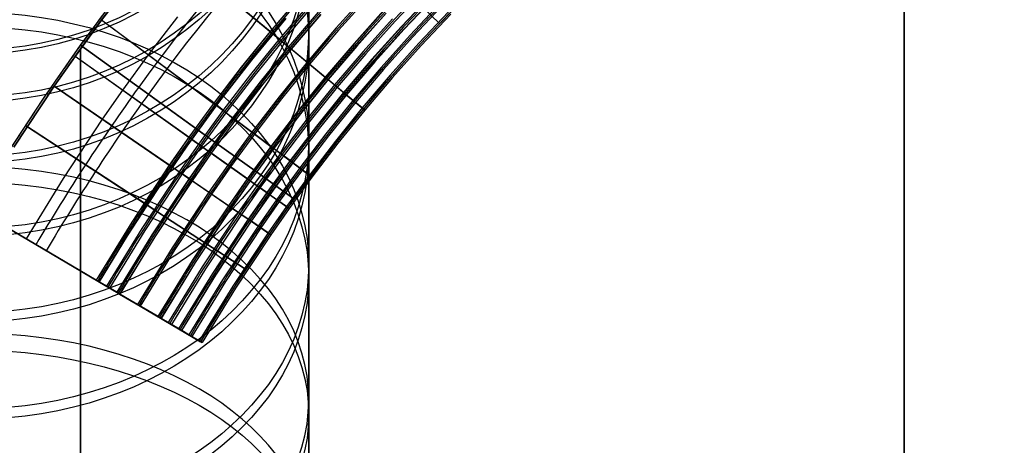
# Model space of a CAD drawing. Extents: x 35624 to 36541, y 4015 to 4839.
# Tile 64 of 150: x 35809 to 35851, y 4747 to 4765. Entities that reach past the tile are written whole.
import ezdxf

# ---------------------------------------------------------------- set-up
doc = ezdxf.new("R2010")
doc.units = 0
doc.layers.add('GAMBE', color=96, linetype='CONTINUOUS')
doc.layers.add('IGES_LEVEL_3', color=87, linetype='CONTINUOUS')

msp = doc.modelspace()

# ---------------------------------------------------------------- linework, layer by layer
at = {"layer": 'GAMBE'}
for p, q in [((35821.519, 4766.175, 131.947), (35821.519, 4764.923, 133.99)), ((35821.519, 4764.319, 21.617), (35821.519, 4765.471, 23.406)), ((35821.519, 4764.923, 133.99), (35821.519, 4763.622, 136.01)), ((35821.519, 4763.132, 19.855), (35821.519, 4764.319, 21.617)), ((35821.519, 4763.622, 136.01), (35821.519, 4762.27, 138.007)), ((35821.519, 4761.91, 18.12), (35821.519, 4763.132, 19.855)), ((35821.519, 4762.27, 138.007), (35821.519, 4760.869, 139.979)), ((35821.519, 4760.652, 16.413), (35821.519, 4761.91, 18.12)), ((35821.519, 4760.869, 139.979), (35821.519, 4759.418, 141.924)), ((35821.519, 4759.361, 14.734), (35821.519, 4760.652, 16.413)), ((35821.519, 4759.418, 141.924), (35821.519, 4757.917, 143.842)), ((35821.519, 4758.037, 13.083), (35821.519, 4759.361, 14.734)), ((35821.519, 4756.679, 11.462), (35821.519, 4758.037, 13.083)), ((35821.519, 4757.917, 143.842), (35821.519, 4756.368, 145.731)), ((35821.519, 4755.29, 9.871), (35821.519, 4756.679, 11.462)), ((35821.519, 4756.368, 145.731), (35821.519, 4754.769, 147.589)), ((35821.519, 4753.869, 8.31), (35821.519, 4755.29, 9.871)), ((35821.519, 4754.769, 147.589), (35821.519, 4753.122, 149.416)), ((35812.746, 4754.092, 85.422), (35812.754, 4754.088, 86.422)), ((35821.519, 4752.417, 6.78), (35821.519, 4753.869, 8.31)), ((35821.519, 4753.122, 149.416), (35821.519, 4751.427, 151.21)), ((35821.519, 4750.935, 5.282), (35821.519, 4752.417, 6.78)), ((35821.519, 4751.427, 151.21), (35821.519, 4749.683, 152.97)), ((35821.519, 4749.423, 3.815), (35821.519, 4750.935, 5.282)), ((35821.519, 4749.683, 152.97), (35821.519, 4747.891, 154.694)), ((35821.519, 4747.883, 2.381), (35821.519, 4749.423, 3.815)), ((35821.519, 4747.891, 154.694), (35821.519, 4746.052, 156.381)), ((35821.519, 4746.314, 0.979), (35821.519, 4747.883, 2.381))]:
    msp.add_line(p, q, dxfattribs=at)
at = {"layer": 'GAMBE', "extrusion": (-2.16786e-14, -0.235057, 0.971982)}
msp.add_circle((35807.516, 4667.676, -1023.207), 14, dxfattribs=at)
at = {"layer": 'GAMBE', "extrusion": (-4.91215e-15, 0.241549, 0.970389)}
msp.add_circle((-35807.516, -4622.845, 1205.774), 14, dxfattribs=at)
at = {"layer": 'GAMBE', "extrusion": (0, -0.312066, 0.95006)}
msp.add_circle((35807.516, 4571.191, -1385.101), 14, dxfattribs=at)
at = {"layer": 'GAMBE', "extrusion": (-6.71025e-14, 0.318386, 0.947961)}
msp.add_circle((-35807.516, -4511.926, 1563.385), 14, dxfattribs=at)
at = {"layer": 'GAMBE', "extrusion": (1.18471e-13, -0.387058, 0.922055)}
msp.add_circle((35807.516, 4446.095, -1738.039), 14, dxfattribs=at)
at = {"layer": 'GAMBE', "extrusion": (3.74846e-14, 0.393184, 0.91946)}
msp.add_circle((-35807.516, -4372.76, 1910.982), 14, dxfattribs=at)
at = {"layer": 'GAMBE', "extrusion": (1.05348e-13, -0.459563, 0.888145)}
msp.add_circle((35807.516, 4293.185, -2079.808), 14, dxfattribs=at)
at = {"layer": 'GAMBE', "extrusion": (7.53318e-14, 0.465444, 0.885077)}
msp.add_circle((-35807.516, -4206.288, 2246.247), 14, dxfattribs=at)
at = {"layer": 'GAMBE', "extrusion": (6.92407e-15, -0.529219, 0.848486)}
msp.add_circle((35807.516, 4113.162, -2408.704), 14, dxfattribs=at)
at = {"layer": 'GAMBE', "extrusion": (-3.4367e-14, 0.534806, 0.844975)}
msp.add_circle((-35807.516, -4013.289, 2567.513), 14, dxfattribs=at)
at = {"layer": 'GAMBE', "extrusion": (-1.37321e-13, -0.59566, 0.803236)}
msp.add_circle((35807.516, 3906.746, -2723.005), 14, dxfattribs=at)
at = {"layer": 'GAMBE', "extrusion": (1.28695e-14, 0.600913, 0.799315)}
msp.add_circle((-35807.516, -3794.554, 2873.113), 14, dxfattribs=at)
at = {"layer": 'GAMBE', "extrusion": (-9.38917e-14, -0.65826, 0.75279)}
msp.add_circle((35807.516, 3675.722, -3019.749), 14, dxfattribs=at)
at = {"layer": 'GAMBE', "extrusion": (-5.8801e-14, 0.663135, 0.7485)}
msp.add_circle((-35807.516, -3552.016, 3160.14), 14, dxfattribs=at)
at = {"layer": 'GAMBE', "extrusion": (5.42324e-14, 0.716452, -0.697636)}
msp.add_circle((-35807.516, 3422.335, 3296.244), 14, dxfattribs=at)
at = {"layer": 'GAMBE', "extrusion": (9.80983e-14, 0.720919, 0.693019)}
msp.add_circle((-35807.516, -3288.004, 3426.047), 14, dxfattribs=at)
at = {"layer": 'GAMBE', "extrusion": (-9.4254e-15, 0.769973, -0.638076)}
msp.add_circle((-35807.516, 3147.972, 3551.242), 14, dxfattribs=at)
at = {"layer": 'GAMBE', "extrusion": (1.8282e-13, 0.774001, 0.633185)}
msp.add_circle((-35807.516, -3003.998, 3669.617), 14, dxfattribs=at)
at = {"layer": 'GAMBE', "extrusion": (1, 3.06281e-06, -9.23987e-07)}
msp.add_arc((4676.838, 78.465, 35821.53), 103.332, 286.33919, 220.0859, dxfattribs=at)
at = {"layer": 'IGES_LEVEL_3'}
for p, q in [((35815.411, 4768.295, 82.994), (35820.011, 4764.475, 85.422)), ((35819.907, 4764.562, 70.423), (35815.413, 4768.294, 72.919)), ((35812.852, 4765.049, 82.993), (35814.111, 4766.688, 82.994)), ((35814.112, 4766.687, 72.919), (35812.853, 4765.048, 72.92)), ((35811.97, 4763.992, 77.977), (35813.633, 4766.219, 77.977)), ((35821.152, 4766.037, 69.423), (35819.9, 4764.568, 69.423)), ((35821.156, 4766.034, 69.923), (35819.903, 4764.565, 69.923)), ((35821.159, 4766.031, 70.423), (35819.907, 4764.562, 70.423)), ((35823.92, 4766.111, 70.405), (35822.664, 4764.714, 70.405)), ((35824.019, 4766.019, 85.404), (35822.766, 4764.624, 85.404)), ((35826.391, 4766.329, 86.39), (35825.129, 4764.996, 86.39)), ((35826.639, 4766.087, 69.387), (35825.383, 4764.761, 69.387)), ((35826.642, 4766.084, 69.887), (35825.386, 4764.758, 69.887)), ((35826.645, 4766.081, 70.386), (35825.389, 4764.755, 70.386)), ((35826.743, 4765.986, 85.386), (35825.489, 4764.663, 85.386)), ((35826.746, 4765.983, 85.886), (35825.493, 4764.66, 85.886)), ((35826.749, 4765.98, 86.386), (35825.496, 4764.657, 86.386)), ((35821.529, 4765.708, 69.418), (35820.284, 4764.249, 69.418)), ((35821.644, 4765.606, 86.418), (35820.403, 4764.15, 86.418)), ((35827.004, 4765.733, 70.382), (35825.757, 4764.416, 70.382)), ((35827.101, 4765.638, 85.381), (35825.857, 4764.324, 85.381)), ((35826.268, 4765.591, 85.477), (35826.991, 4764.9, 85.477)), ((35826.991, 4764.9, 70.477), (35826.268, 4765.591, 70.477)), ((35816.026, 4765.18, 83.984), (35814.806, 4763.589, 83.984)), ((35819.118, 4763.379, 85.422), (35820.552, 4765.119, 85.422)), ((35820.556, 4765.117, 85.922), (35819.122, 4763.377, 85.922)), ((35820.56, 4765.114, 86.422), (35819.126, 4763.374, 86.422)), ((35821.905, 4765.379, 69.414), (35820.669, 4763.929, 69.414)), ((35821.908, 4765.376, 69.914), (35820.672, 4763.926, 69.914)), ((35821.912, 4765.373, 70.414), (35820.676, 4763.923, 70.414)), ((35822.014, 4765.283, 85.413), (35820.78, 4763.837, 85.413)), ((35822.017, 4765.28, 85.913), (35820.784, 4763.834, 85.913)), ((35822.021, 4765.277, 86.413), (35820.787, 4763.831, 86.413)), ((35824.648, 4765.439, 69.396), (35823.41, 4764.061, 69.396)), ((35824.651, 4765.436, 69.896), (35823.413, 4764.058, 69.896)), ((35824.655, 4765.433, 70.396), (35823.416, 4764.055, 70.396)), ((35824.754, 4765.341, 85.395), (35823.519, 4763.966, 85.395)), ((35824.758, 4765.338, 85.895), (35823.522, 4763.963, 85.895)), ((35824.761, 4765.335, 86.395), (35823.525, 4763.96, 86.395)), ((35825.015, 4765.1, 69.391), (35823.786, 4763.732, 69.391)), ((35827.362, 4765.384, 70.377), (35826.124, 4764.077, 70.377)), ((35827.411, 4765.337, 77.877), (35826.174, 4764.031, 77.877)), ((35827.46, 4765.289, 85.377), (35826.224, 4763.985, 85.377)), ((35812.853, 4765.048, 72.92), (35811.744, 4763.528, 72.921)), ((35811.97, 4763.846, 82.993), (35812.852, 4765.049, 82.993)), ((35812.852, 4765.049, 82.993), (35817.645, 4761.47, 85.422)), ((35817.536, 4761.552, 70.423), (35812.853, 4765.048, 72.92)), ((35822.664, 4764.714, 70.405), (35821.445, 4763.285, 70.405)), ((35825.129, 4764.996, 86.39), (35823.902, 4763.631, 86.39)), ((35825.383, 4764.761, 69.387), (35824.162, 4763.403, 69.387)), ((35825.386, 4764.758, 69.887), (35824.165, 4763.4, 69.887)), ((35825.389, 4764.755, 70.386), (35824.169, 4763.397, 70.386)), ((35826.991, 4764.9, 85.477), (35826.991, 4764.9, 70.477)), ((35819.9, 4764.568, 69.423), (35818.695, 4763.078, 69.423)), ((35819.903, 4764.565, 69.923), (35818.698, 4763.075, 69.923)), ((35819.907, 4764.562, 70.423), (35818.702, 4763.072, 70.423)), ((35819.9, 4764.568, 69.423), (35819.907, 4764.562, 70.423)), ((35820.669, 4763.929, 69.414), (35819.9, 4764.568, 69.423)), ((35820.018, 4764.47, 86.422), (35820.787, 4763.831, 86.413)), ((35822.766, 4764.624, 85.404), (35821.55, 4763.198, 85.404)), ((35825.489, 4764.663, 85.386), (35824.271, 4763.307, 85.386)), ((35825.493, 4764.66, 85.886), (35824.274, 4763.304, 85.886)), ((35825.496, 4764.657, 86.386), (35824.278, 4763.301, 86.386)), ((35825.757, 4764.416, 70.382), (35824.545, 4763.067, 70.382)), ((35825.857, 4764.324, 85.381), (35824.647, 4762.978, 85.381)), ((35810.417, 4761.765, 77.977), (35811.97, 4763.992, 77.977)), ((35811.97, 4763.992, 82.977), (35816.839, 4760.486, 85.477)), ((35811.97, 4763.992, 80.977), (35811.97, 4763.992, 82.977)), ((35817.651, 4759.902, 80.977), (35811.97, 4763.992, 80.977)), ((35811.97, 4763.992, 74.977), (35817.651, 4759.902, 74.977)), ((35811.97, 4763.992, 72.977), (35811.97, 4763.992, 74.977)), ((35816.839, 4760.486, 70.477), (35811.97, 4763.992, 72.977)), ((35820.284, 4764.249, 69.418), (35819.087, 4762.769, 69.418)), ((35820.403, 4764.15, 86.418), (35819.208, 4762.673, 86.418)), ((35820.669, 4763.929, 69.414), (35819.48, 4762.459, 69.414)), ((35820.672, 4763.926, 69.914), (35819.484, 4762.457, 69.914)), ((35820.676, 4763.923, 70.414), (35819.487, 4762.454, 70.414)), ((35820.676, 4763.923, 70.414), (35820.669, 4763.929, 69.414)), ((35822.215, 4762.646, 70.396), (35820.676, 4763.923, 70.414)), ((35823.41, 4764.061, 69.396), (35822.208, 4762.652, 69.396)), ((35823.413, 4764.058, 69.896), (35822.211, 4762.649, 69.896)), ((35823.416, 4764.055, 70.396), (35822.215, 4762.646, 70.396)), ((35823.519, 4763.966, 85.395), (35822.319, 4762.559, 85.395)), ((35823.522, 4763.963, 85.895), (35822.323, 4762.556, 85.895)), ((35823.525, 4763.96, 86.395), (35822.326, 4762.553, 86.395)), ((35826.124, 4764.077, 70.377), (35824.921, 4762.738, 70.377)), ((35826.174, 4764.031, 77.877), (35824.972, 4762.693, 77.877)), ((35826.224, 4763.985, 85.377), (35825.023, 4762.649, 85.377)), ((35810.869, 4762.279, 82.992), (35811.97, 4763.846, 82.993)), ((35811.744, 4763.528, 72.921), (35810.87, 4762.278, 72.921)), ((35811.743, 4763.529, 82.993), (35816.618, 4760.061, 85.422)), ((35816.507, 4760.14, 70.423), (35811.744, 4763.528, 72.921)), ((35814.806, 4763.589, 83.984), (35813.732, 4762.115, 83.984)), ((35820.78, 4763.837, 85.413), (35819.594, 4762.37, 85.413)), ((35820.784, 4763.834, 85.913), (35819.598, 4762.367, 85.913)), ((35820.787, 4763.831, 86.413), (35819.601, 4762.364, 86.413)), ((35820.78, 4763.837, 85.413), (35822.319, 4762.559, 85.395)), ((35820.787, 4763.831, 86.413), (35820.78, 4763.837, 85.413)), ((35823.786, 4763.732, 69.391), (35822.592, 4762.332, 69.391)), ((35823.902, 4763.631, 86.39), (35822.711, 4762.234, 86.39)), ((35818.695, 4763.078, 69.423), (35817.529, 4761.557, 69.423)), ((35818.698, 4763.075, 69.923), (35817.532, 4761.554, 69.923)), ((35818.702, 4763.072, 70.423), (35817.536, 4761.552, 70.423)), ((35817.739, 4761.596, 85.422), (35819.118, 4763.379, 85.422)), ((35819.122, 4763.377, 85.922), (35817.743, 4761.594, 85.922)), ((35819.126, 4763.374, 86.422), (35817.746, 4761.591, 86.422)), ((35821.445, 4763.285, 70.405), (35820.273, 4761.835, 70.405)), ((35821.55, 4763.198, 85.404), (35820.38, 4761.751, 85.404)), ((35824.162, 4763.403, 69.387), (35822.977, 4762.013, 69.387)), ((35824.165, 4763.4, 69.887), (35822.98, 4762.01, 69.887)), ((35824.169, 4763.397, 70.386), (35822.984, 4762.007, 70.386)), ((35824.271, 4763.307, 85.386), (35823.088, 4761.92, 85.386)), ((35824.274, 4763.304, 85.886), (35823.092, 4761.917, 85.886)), ((35824.278, 4763.301, 86.386), (35823.095, 4761.914, 86.386)), ((35824.545, 4763.067, 70.382), (35823.369, 4761.688, 70.382)), ((35819.087, 4762.769, 69.418), (35817.929, 4761.258, 69.418)), ((35819.208, 4762.673, 86.418), (35818.053, 4761.166, 86.418)), ((35822.208, 4762.652, 69.396), (35821.051, 4761.222, 69.396)), ((35822.211, 4762.649, 69.896), (35821.055, 4761.219, 69.896)), ((35822.215, 4762.646, 70.396), (35821.058, 4761.216, 70.396)), ((35822.208, 4762.652, 69.396), (35822.215, 4762.646, 70.396)), ((35822.977, 4762.013, 69.387), (35822.208, 4762.652, 69.396)), ((35824.647, 4762.978, 85.381), (35823.473, 4761.601, 85.381)), ((35824.921, 4762.738, 70.377), (35823.753, 4761.368, 70.377)), ((35824.972, 4762.693, 77.877), (35823.805, 4761.325, 77.877)), ((35825.023, 4762.649, 85.377), (35823.858, 4761.281, 85.377)), ((35809.184, 4759.734, 82.992), (35810.869, 4762.279, 82.992)), ((35810.87, 4762.278, 72.921), (35809.185, 4759.733, 72.922)), ((35810.869, 4762.279, 82.992), (35815.803, 4758.895, 85.422)), ((35815.691, 4758.972, 70.423), (35810.87, 4762.278, 72.921)), ((35819.48, 4762.459, 69.414), (35818.33, 4760.959, 69.414)), ((35819.484, 4762.457, 69.914), (35818.333, 4760.956, 69.914)), ((35819.487, 4762.454, 70.414), (35818.337, 4760.954, 70.414)), ((35819.594, 4762.37, 85.413), (35818.446, 4760.872, 85.413)), ((35819.598, 4762.367, 85.913), (35818.45, 4760.87, 85.913)), ((35819.601, 4762.364, 86.413), (35818.453, 4760.867, 86.413)), ((35822.319, 4762.559, 85.395), (35821.165, 4761.132, 85.395)), ((35822.323, 4762.556, 85.895), (35821.169, 4761.13, 85.895)), ((35822.326, 4762.553, 86.395), (35821.172, 4761.127, 86.395)), ((35822.592, 4762.332, 69.391), (35821.444, 4760.913, 69.391)), ((35822.711, 4762.234, 86.39), (35821.565, 4760.817, 86.39)), ((35822.319, 4762.559, 85.395), (35822.326, 4762.553, 86.395)), ((35822.326, 4762.553, 86.395), (35823.095, 4761.914, 86.386)), ((35813.732, 4762.115, 83.984), (35812.882, 4760.898, 83.984)), ((35820.273, 4761.835, 70.405), (35819.138, 4760.355, 70.405)), ((35822.977, 4762.013, 69.387), (35821.837, 4760.603, 69.387)), ((35822.98, 4762.01, 69.887), (35821.841, 4760.6, 69.887)), ((35822.984, 4762.007, 70.386), (35821.844, 4760.598, 70.386)), ((35823.088, 4761.92, 85.386), (35821.951, 4760.514, 85.386)), ((35823.092, 4761.917, 85.886), (35821.954, 4760.511, 85.886)), ((35823.095, 4761.914, 86.386), (35821.958, 4760.508, 86.386)), ((35822.984, 4762.007, 70.386), (35822.977, 4762.013, 69.387)), ((35823.753, 4761.368, 70.377), (35822.984, 4762.007, 70.386)), ((35823.088, 4761.92, 85.386), (35823.858, 4761.281, 85.377)), ((35823.095, 4761.914, 86.386), (35823.088, 4761.92, 85.386)), ((35808.933, 4759.491, 77.977), (35810.417, 4761.765, 77.977)), ((35816.414, 4759.773, 85.422), (35817.739, 4761.596, 85.422)), ((35817.743, 4761.594, 85.922), (35816.417, 4759.77, 85.922)), ((35817.746, 4761.591, 86.422), (35816.421, 4759.768, 86.422)), ((35817.529, 4761.557, 69.423), (35816.5, 4760.145, 69.423)), ((35817.532, 4761.554, 69.923), (35816.504, 4760.143, 69.923)), ((35817.536, 4761.552, 70.423), (35816.507, 4760.14, 70.423)), ((35817.529, 4761.557, 69.423), (35817.536, 4761.552, 70.423)), ((35818.33, 4760.959, 69.414), (35817.529, 4761.557, 69.423)), ((35817.652, 4761.465, 86.422), (35818.453, 4760.867, 86.413)), ((35817.746, 4761.591, 86.422), (35817.739, 4761.596, 85.422)), ((35820.38, 4761.751, 85.404), (35819.247, 4760.274, 85.404)), ((35823.369, 4761.688, 70.382), (35822.237, 4760.288, 70.382)), ((35823.473, 4761.601, 85.381), (35822.344, 4760.204, 85.381)), ((35817.929, 4761.258, 69.418), (35816.908, 4759.856, 69.418)), ((35818.053, 4761.166, 86.418), (35817.033, 4759.766, 86.418)), ((35821.051, 4761.222, 69.396), (35819.932, 4759.763, 69.396)), ((35821.055, 4761.219, 69.896), (35819.936, 4759.76, 69.896)), ((35821.058, 4761.216, 70.396), (35819.94, 4759.757, 70.396)), ((35821.165, 4761.132, 85.395), (35820.049, 4759.676, 85.395)), ((35821.169, 4761.13, 85.895), (35820.052, 4759.673, 85.895)), ((35821.172, 4761.127, 86.395), (35820.056, 4759.67, 86.395)), ((35823.753, 4761.368, 70.377), (35822.63, 4759.979, 70.377)), ((35823.805, 4761.325, 77.877), (35822.683, 4759.937, 77.877)), ((35823.858, 4761.281, 85.377), (35822.736, 4759.895, 85.377)), ((35823.858, 4761.281, 85.377), (35823.753, 4761.368, 70.377)), ((35814.691, 4757.354, 70.477), (35809.666, 4760.634, 72.977)), ((35809.666, 4760.634, 72.977), (35809.666, 4760.634, 74.977)), ((35809.666, 4760.634, 74.977), (35815.528, 4756.807, 74.977)), ((35815.528, 4756.807, 80.977), (35809.666, 4760.634, 80.977)), ((35809.666, 4760.634, 80.977), (35809.666, 4760.634, 82.977)), ((35809.666, 4760.634, 82.977), (35814.691, 4757.354, 85.477)), ((35812.882, 4760.898, 83.984), (35811.245, 4758.422, 83.984)), ((35818.33, 4760.959, 69.414), (35817.315, 4759.566, 69.414)), ((35818.333, 4760.956, 69.914), (35817.319, 4759.563, 69.914)), ((35818.337, 4760.954, 70.414), (35817.322, 4759.561, 70.414)), ((35818.446, 4760.872, 85.413), (35817.433, 4759.482, 85.413)), ((35818.45, 4760.87, 85.913), (35817.437, 4759.479, 85.913)), ((35818.453, 4760.867, 86.413), (35817.44, 4759.477, 86.413)), ((35818.337, 4760.954, 70.414), (35818.33, 4760.959, 69.414)), ((35819.94, 4759.757, 70.396), (35818.337, 4760.954, 70.414)), ((35818.446, 4760.872, 85.413), (35820.049, 4759.676, 85.395)), ((35818.453, 4760.867, 86.413), (35818.446, 4760.872, 85.413)), ((35821.444, 4760.913, 69.391), (35820.333, 4759.464, 69.391)), ((35821.565, 4760.817, 86.39), (35820.457, 4759.371, 86.39)), ((35821.837, 4760.603, 69.387), (35820.734, 4759.164, 69.387)), ((35821.841, 4760.6, 69.887), (35820.737, 4759.162, 69.887)), ((35821.844, 4760.598, 70.386), (35820.741, 4759.159, 70.386)), ((35816.839, 4760.486, 86.477), (35817.651, 4759.902, 86.477)), ((35816.839, 4760.486, 85.477), (35816.839, 4760.486, 86.477)), ((35816.839, 4760.486, 69.477), (35816.839, 4760.486, 70.477)), ((35817.651, 4759.902, 69.477), (35816.839, 4760.486, 69.477)), ((35819.138, 4760.355, 70.405), (35818.137, 4758.981, 70.405)), ((35819.247, 4760.274, 85.404), (35818.248, 4758.902, 85.404)), ((35821.951, 4760.514, 85.386), (35820.85, 4759.078, 85.386)), ((35821.954, 4760.511, 85.886), (35820.854, 4759.075, 85.886)), ((35821.958, 4760.508, 86.386), (35820.857, 4759.072, 86.386)), ((35822.237, 4760.288, 70.382), (35821.142, 4758.86, 70.382)), ((35822.344, 4760.204, 85.381), (35821.251, 4758.779, 85.381)), ((35815.14, 4757.912, 85.422), (35816.414, 4759.773, 85.422)), ((35816.417, 4759.77, 85.922), (35815.144, 4757.91, 85.922)), ((35816.421, 4759.768, 86.422), (35815.148, 4757.908, 86.422)), ((35816.5, 4760.145, 69.423), (35815.684, 4758.977, 69.423)), ((35816.504, 4760.143, 69.923), (35815.688, 4758.974, 69.923)), ((35816.507, 4760.14, 70.423), (35815.691, 4758.972, 70.423)), ((35816.908, 4759.856, 69.418), (35816.096, 4758.694, 69.418)), ((35817.033, 4759.766, 86.418), (35816.223, 4758.607, 86.418)), ((35816.5, 4760.145, 69.423), (35816.507, 4760.14, 70.423)), ((35817.315, 4759.566, 69.414), (35816.5, 4760.145, 69.423)), ((35816.626, 4760.056, 86.422), (35817.44, 4759.477, 86.413)), ((35817.651, 4759.902, 85.477), (35819.274, 4758.733, 85.477)), ((35817.651, 4759.902, 86.477), (35817.651, 4759.902, 85.477)), ((35817.651, 4759.902, 74.977), (35817.651, 4759.902, 80.977)), ((35817.651, 4759.902, 70.477), (35817.651, 4759.902, 69.477)), ((35819.274, 4758.733, 70.477), (35817.651, 4759.902, 70.477)), ((35819.932, 4759.763, 69.396), (35818.945, 4758.407, 69.396)), ((35819.936, 4759.76, 69.896), (35818.948, 4758.404, 69.896)), ((35819.94, 4759.757, 70.396), (35818.952, 4758.401, 70.396)), ((35819.932, 4759.763, 69.396), (35819.94, 4759.757, 70.396)), ((35820.734, 4759.164, 69.387), (35819.932, 4759.763, 69.396)), ((35822.63, 4759.979, 70.377), (35821.542, 4758.561, 70.377)), ((35822.683, 4759.937, 77.877), (35821.597, 4758.52, 77.877)), ((35822.736, 4759.895, 85.377), (35821.651, 4758.48, 85.377)), ((35817.315, 4759.566, 69.414), (35816.509, 4758.411, 69.414)), ((35817.319, 4759.563, 69.914), (35816.512, 4758.409, 69.914)), ((35817.322, 4759.561, 70.414), (35816.516, 4758.406, 70.414)), ((35817.433, 4759.482, 85.413), (35816.628, 4758.329, 85.413)), ((35817.437, 4759.479, 85.913), (35816.632, 4758.327, 85.913)), ((35817.44, 4759.477, 86.413), (35816.636, 4758.324, 86.413)), ((35817.322, 4759.561, 70.414), (35817.315, 4759.566, 69.414)), ((35818.952, 4758.401, 70.396), (35817.322, 4759.561, 70.414)), ((35817.433, 4759.482, 85.413), (35819.063, 4758.323, 85.395)), ((35817.44, 4759.477, 86.413), (35817.433, 4759.482, 85.413)), ((35820.049, 4759.676, 85.395), (35819.063, 4758.323, 85.395)), ((35820.052, 4759.673, 85.895), (35819.066, 4758.32, 85.895)), ((35820.056, 4759.67, 86.395), (35819.07, 4758.317, 86.395)), ((35820.333, 4759.464, 69.391), (35819.352, 4758.117, 69.391)), ((35820.457, 4759.371, 86.39), (35819.477, 4758.027, 86.39)), ((35820.049, 4759.676, 85.395), (35820.056, 4759.67, 86.395)), ((35820.056, 4759.67, 86.395), (35820.857, 4759.072, 86.386)), ((35815.684, 4758.977, 69.423), (35814.111, 4756.597, 69.423)), ((35815.688, 4758.974, 69.923), (35814.115, 4756.595, 69.923)), ((35815.691, 4758.972, 70.423), (35814.119, 4756.593, 70.423)), ((35815.684, 4758.977, 69.423), (35815.691, 4758.972, 70.423)), ((35816.509, 4758.411, 69.414), (35815.684, 4758.977, 69.423)), ((35818.137, 4758.981, 70.405), (35817.341, 4757.841, 70.405)), ((35820.734, 4759.164, 69.387), (35819.759, 4757.827, 69.387)), ((35820.737, 4759.162, 69.887), (35819.763, 4757.824, 69.887)), ((35820.741, 4759.159, 70.386), (35819.767, 4757.822, 70.386)), ((35820.85, 4759.078, 85.386), (35819.878, 4757.743, 85.386)), ((35820.854, 4759.075, 85.886), (35819.881, 4757.74, 85.886)), ((35820.857, 4759.072, 86.386), (35819.885, 4757.738, 86.386)), ((35820.741, 4759.159, 70.386), (35820.734, 4759.164, 69.387)), ((35821.542, 4758.561, 70.377), (35820.741, 4759.159, 70.386)), ((35820.85, 4759.078, 85.386), (35821.651, 4758.48, 85.377)), ((35820.857, 4759.072, 86.386), (35820.85, 4759.078, 85.386)), ((35816.096, 4758.694, 69.418), (35814.533, 4756.329, 69.418)), ((35816.223, 4758.607, 86.418), (35814.663, 4756.246, 86.418)), ((35815.811, 4758.89, 86.422), (35816.636, 4758.324, 86.413)), ((35818.248, 4758.902, 85.404), (35817.453, 4757.764, 85.404)), ((35819.274, 4758.733, 86.477), (35820.085, 4758.149, 86.477)), ((35819.274, 4758.733, 85.477), (35819.274, 4758.733, 86.477)), ((35819.274, 4758.733, 69.477), (35819.274, 4758.733, 70.477)), ((35820.085, 4758.149, 69.477), (35819.274, 4758.733, 69.477)), ((35821.142, 4758.86, 70.382), (35820.174, 4757.532, 70.382)), ((35821.251, 4758.779, 85.381), (35820.285, 4757.453, 85.381)), ((35821.542, 4758.561, 70.377), (35820.582, 4757.242, 70.377)), ((35821.597, 4758.52, 77.877), (35820.637, 4757.203, 77.877)), ((35821.651, 4758.48, 85.377), (35821.542, 4758.561, 70.377)), ((35811.245, 4758.422, 83.984), (35809.694, 4755.891, 83.984)), ((35816.509, 4758.411, 69.414), (35814.955, 4756.06, 69.414)), ((35816.512, 4758.409, 69.914), (35814.958, 4756.058, 69.914)), ((35816.516, 4758.406, 70.414), (35814.962, 4756.056, 70.414)), ((35816.628, 4758.329, 85.413), (35815.077, 4755.983, 85.413)), ((35816.632, 4758.327, 85.913), (35815.081, 4755.98, 85.913)), ((35816.636, 4758.324, 86.413), (35815.084, 4755.978, 86.413)), ((35816.516, 4758.406, 70.414), (35816.509, 4758.411, 69.414)), ((35818.165, 4757.275, 70.396), (35816.516, 4758.406, 70.414)), ((35816.628, 4758.329, 85.413), (35818.277, 4757.198, 85.395)), ((35816.636, 4758.324, 86.413), (35816.628, 4758.329, 85.413)), ((35818.945, 4758.407, 69.396), (35818.158, 4757.28, 69.396)), ((35818.948, 4758.404, 69.896), (35818.162, 4757.278, 69.896)), ((35818.952, 4758.401, 70.396), (35818.165, 4757.275, 70.396)), ((35819.063, 4758.323, 85.395), (35818.277, 4757.198, 85.395)), ((35819.066, 4758.32, 85.895), (35818.281, 4757.196, 85.895)), ((35819.07, 4758.317, 86.395), (35818.285, 4757.193, 86.395)), ((35819.352, 4758.117, 69.391), (35818.57, 4756.998, 69.391)), ((35818.945, 4758.407, 69.396), (35818.952, 4758.401, 70.396)), ((35819.759, 4757.827, 69.387), (35818.945, 4758.407, 69.396)), ((35819.063, 4758.323, 85.395), (35819.07, 4758.317, 86.395)), ((35819.07, 4758.317, 86.395), (35819.885, 4757.738, 86.386)), ((35820.085, 4758.149, 85.477), (35820.897, 4757.564, 85.477)), ((35820.085, 4758.149, 86.477), (35820.085, 4758.149, 85.477)), ((35820.085, 4758.149, 70.477), (35820.085, 4758.149, 69.477)), ((35820.897, 4757.564, 70.477), (35820.085, 4758.149, 70.477)), ((35821.651, 4758.48, 85.377), (35820.692, 4757.163, 85.377)), ((35813.917, 4756.019, 85.422), (35815.14, 4757.912, 85.422)), ((35815.144, 4757.91, 85.922), (35813.921, 4756.016, 85.922)), ((35815.148, 4757.908, 86.422), (35813.925, 4756.014, 86.422)), ((35815.148, 4757.908, 86.422), (35815.14, 4757.912, 85.422)), ((35817.341, 4757.841, 70.405), (35815.806, 4755.519, 70.405)), ((35817.453, 4757.764, 85.404), (35815.92, 4755.446, 85.404)), ((35819.477, 4758.027, 86.39), (35818.697, 4756.911, 86.39)), ((35819.759, 4757.827, 69.387), (35818.983, 4756.715, 69.387)), ((35819.763, 4757.824, 69.887), (35818.986, 4756.712, 69.887)), ((35819.767, 4757.822, 70.386), (35818.99, 4756.71, 70.386)), ((35819.878, 4757.743, 85.386), (35819.102, 4756.633, 85.386)), ((35819.881, 4757.74, 85.886), (35819.106, 4756.63, 85.886)), ((35819.885, 4757.738, 86.386), (35819.11, 4756.628, 86.386)), ((35819.767, 4757.822, 70.386), (35819.759, 4757.827, 69.387)), ((35820.582, 4757.242, 70.377), (35819.767, 4757.822, 70.386)), ((35819.878, 4757.743, 85.386), (35820.692, 4757.163, 85.377)), ((35819.885, 4757.738, 86.386), (35819.878, 4757.743, 85.386)), ((35815.528, 4756.807, 69.477), (35814.691, 4757.354, 69.477)), ((35814.691, 4757.354, 69.477), (35814.691, 4757.354, 70.477)), ((35814.691, 4757.354, 85.477), (35814.691, 4757.354, 86.477)), ((35814.691, 4757.354, 86.477), (35815.528, 4756.807, 86.477)), ((35818.158, 4757.28, 69.396), (35816.642, 4754.986, 69.396)), ((35818.162, 4757.278, 69.896), (35816.645, 4754.984, 69.896)), ((35818.165, 4757.275, 70.396), (35816.649, 4754.981, 70.396)), ((35818.158, 4757.28, 69.396), (35818.165, 4757.275, 70.396)), ((35818.983, 4756.715, 69.387), (35818.158, 4757.28, 69.396)), ((35820.174, 4757.532, 70.382), (35819.402, 4756.427, 70.382)), ((35820.285, 4757.453, 85.381), (35819.514, 4756.35, 85.381)), ((35820.897, 4757.564, 85.477), (35820.897, 4757.564, 70.477)), ((35813.549, 4753.619, 80.977), (35807.519, 4757.173, 80.977)), ((35807.519, 4757.173, 74.977), (35813.549, 4753.619, 74.977)), ((35807.519, 4757.173, 82.977), (35812.688, 4754.127, 85.477)), ((35812.688, 4754.127, 70.477), (35807.519, 4757.173, 72.977)), ((35807.519, 4757.173, 77.904), (35816.995, 4751.588, 77.904)), ((35807.588, 4757.132, 82.991), (35812.746, 4754.092, 85.422)), ((35812.629, 4754.161, 70.423), (35807.589, 4757.132, 72.923)), ((35818.277, 4757.198, 85.395), (35816.764, 4754.909, 85.395)), ((35818.281, 4757.196, 85.895), (35816.768, 4754.906, 85.895)), ((35818.285, 4757.193, 86.395), (35816.771, 4754.904, 86.395)), ((35818.57, 4756.998, 69.391), (35817.063, 4754.718, 69.391)), ((35818.697, 4756.911, 86.39), (35817.193, 4754.635, 86.39)), ((35818.277, 4757.198, 85.395), (35818.285, 4757.193, 86.395)), ((35818.285, 4757.193, 86.395), (35819.11, 4756.628, 86.386)), ((35820.582, 4757.242, 70.377), (35819.815, 4756.144, 70.377)), ((35820.637, 4757.203, 77.877), (35819.871, 4756.106, 77.877)), ((35820.692, 4757.163, 85.377), (35819.927, 4756.067, 85.377)), ((35820.692, 4757.163, 85.377), (35820.582, 4757.242, 70.377)), ((35814.111, 4756.597, 69.423), (35812.621, 4754.166, 69.423)), ((35814.115, 4756.595, 69.923), (35812.625, 4754.164, 69.923)), ((35814.119, 4756.593, 70.423), (35812.629, 4754.161, 70.423)), ((35817.203, 4755.714, 70.477), (35815.528, 4756.807, 70.477)), ((35815.528, 4756.807, 70.477), (35815.528, 4756.807, 69.477)), ((35815.528, 4756.807, 74.977), (35815.528, 4756.807, 80.977)), ((35815.528, 4756.807, 86.477), (35815.528, 4756.807, 85.477)), ((35815.528, 4756.807, 85.477), (35817.203, 4755.714, 85.477)), ((35818.983, 4756.715, 69.387), (35817.485, 4754.449, 69.387)), ((35818.986, 4756.712, 69.887), (35817.489, 4754.447, 69.887)), ((35818.99, 4756.71, 70.386), (35817.493, 4754.444, 70.386)), ((35819.102, 4756.633, 85.386), (35817.607, 4754.372, 85.386)), ((35819.106, 4756.63, 85.886), (35817.611, 4754.369, 85.886)), ((35819.11, 4756.628, 86.386), (35817.615, 4754.367, 86.386)), ((35818.99, 4756.71, 70.386), (35818.983, 4756.715, 69.387)), ((35819.815, 4756.144, 70.377), (35818.99, 4756.71, 70.386)), ((35819.102, 4756.633, 85.386), (35819.927, 4756.067, 85.377)), ((35819.11, 4756.628, 86.386), (35819.102, 4756.633, 85.386)), ((35814.533, 4756.329, 69.418), (35813.052, 4753.912, 69.418)), ((35814.663, 4756.246, 86.418), (35813.184, 4753.834, 86.418)), ((35814.955, 4756.06, 69.414), (35813.483, 4753.658, 69.414)), ((35814.958, 4756.058, 69.914), (35813.486, 4753.656, 69.914)), ((35814.962, 4756.056, 70.414), (35813.49, 4753.654, 70.414)), ((35819.402, 4756.427, 70.382), (35817.914, 4754.176, 70.382)), ((35819.514, 4756.35, 85.381), (35818.029, 4754.103, 85.381)), ((35819.815, 4756.144, 70.377), (35818.336, 4753.907, 70.377)), ((35819.871, 4756.106, 77.877), (35818.394, 4753.871, 77.877)), ((35819.927, 4756.067, 85.377), (35818.451, 4753.834, 85.377)), ((35819.927, 4756.067, 85.377), (35819.815, 4756.144, 70.377)), ((35812.746, 4754.092, 85.422), (35813.917, 4756.019, 85.422)), ((35813.921, 4756.016, 85.922), (35812.75, 4754.09, 85.922)), ((35813.925, 4756.014, 86.422), (35812.754, 4754.088, 86.422)), ((35815.077, 4755.983, 85.413), (35813.607, 4753.585, 85.413)), ((35815.081, 4755.98, 85.913), (35813.611, 4753.582, 85.913)), ((35815.084, 4755.978, 86.413), (35813.615, 4753.58, 86.413)), ((35818.04, 4755.167, 69.477), (35817.203, 4755.714, 69.477)), ((35817.203, 4755.714, 69.477), (35817.203, 4755.714, 70.477)), ((35817.203, 4755.714, 85.477), (35817.203, 4755.714, 86.477)), ((35817.203, 4755.714, 86.477), (35818.04, 4755.167, 86.477)), ((35815.806, 4755.519, 70.405), (35814.352, 4753.146, 70.405)), ((35815.92, 4755.446, 85.404), (35814.469, 4753.077, 85.404)), ((35816.642, 4754.986, 69.396), (35815.205, 4752.643, 69.396)), ((35816.645, 4754.984, 69.896), (35815.209, 4752.64, 69.896)), ((35816.649, 4754.981, 70.396), (35815.213, 4752.638, 70.396)), ((35816.764, 4754.909, 85.395), (35815.33, 4752.569, 85.395)), ((35816.768, 4754.906, 85.895), (35815.334, 4752.567, 85.895)), ((35816.771, 4754.904, 86.395), (35815.338, 4752.564, 86.395)), ((35818.04, 4755.167, 85.477), (35818.877, 4754.621, 85.477)), ((35818.877, 4754.621, 70.477), (35818.04, 4755.167, 70.477)), ((35818.04, 4755.167, 70.477), (35818.04, 4755.167, 69.477)), ((35818.04, 4755.167, 86.477), (35818.04, 4755.167, 85.477)), ((35811.812, 4754.643, 84.982), (35811.812, 4754.643, 70.828)), ((35817.063, 4754.718, 69.391), (35815.636, 4752.389, 69.391)), ((35817.193, 4754.635, 86.39), (35815.769, 4752.311, 86.39)), ((35817.485, 4754.449, 69.387), (35816.067, 4752.135, 69.387)), ((35817.489, 4754.447, 69.887), (35816.071, 4752.133, 69.887)), ((35817.493, 4754.444, 70.386), (35816.075, 4752.13, 70.386)), ((35818.877, 4754.621, 85.477), (35818.877, 4754.621, 70.477)), ((35812.257, 4754.381, 85.268), (35812.257, 4754.381, 80.977)), ((35812.257, 4754.381, 74.977), (35812.257, 4754.381, 70.685)), ((35812.621, 4754.166, 69.423), (35812.629, 4754.161, 70.423)), ((35813.483, 4753.658, 69.414), (35812.621, 4754.166, 69.423)), ((35812.688, 4754.127, 86.477), (35813.549, 4753.619, 86.477)), ((35812.688, 4754.127, 85.477), (35812.688, 4754.127, 86.477)), ((35812.688, 4754.127, 69.477), (35812.688, 4754.127, 70.477)), ((35813.549, 4753.619, 69.477), (35812.688, 4754.127, 69.477)), ((35812.746, 4754.092, 85.422), (35812.754, 4754.088, 86.422)), ((35812.754, 4754.088, 86.422), (35813.615, 4753.58, 86.413)), ((35817.607, 4754.372, 85.386), (35816.192, 4752.061, 85.386)), ((35817.611, 4754.369, 85.886), (35816.196, 4752.059, 85.886)), ((35817.615, 4754.367, 86.386), (35816.2, 4752.057, 86.386)), ((35817.914, 4754.176, 70.382), (35816.505, 4751.876, 70.382)), ((35818.029, 4754.103, 85.381), (35816.622, 4751.807, 85.381)), ((35813.49, 4753.654, 70.414), (35813.483, 4753.658, 69.414)), ((35815.213, 4752.638, 70.396), (35813.49, 4753.654, 70.414)), ((35813.549, 4753.619, 85.477), (35815.272, 4752.603, 85.477)), ((35813.549, 4753.619, 86.477), (35813.549, 4753.619, 85.477)), ((35813.549, 4753.619, 74.977), (35813.549, 4753.619, 80.977)), ((35813.549, 4753.619, 70.477), (35813.549, 4753.619, 69.477)), ((35815.272, 4752.603, 70.477), (35813.549, 4753.619, 70.477)), ((35813.549, 4753.619, 77.977), (35816.995, 4751.588, 77.977)), ((35813.607, 4753.585, 85.413), (35815.33, 4752.569, 85.395)), ((35813.615, 4753.58, 86.413), (35813.607, 4753.585, 85.413)), ((35818.336, 4753.907, 70.377), (35816.936, 4751.623, 70.377)), ((35818.394, 4753.871, 77.877), (35816.995, 4751.588, 77.877)), ((35818.451, 4753.834, 85.377), (35817.053, 4751.554, 85.377)), ((35815.205, 4752.643, 69.396), (35815.213, 4752.638, 70.396)), ((35816.067, 4752.135, 69.387), (35815.205, 4752.643, 69.396)), ((35815.272, 4752.603, 86.477), (35816.134, 4752.096, 86.477)), ((35815.272, 4752.603, 85.477), (35815.272, 4752.603, 86.477)), ((35815.272, 4752.603, 69.477), (35815.272, 4752.603, 70.477)), ((35816.134, 4752.096, 69.477), (35815.272, 4752.603, 69.477)), ((35815.33, 4752.569, 85.395), (35815.338, 4752.564, 86.395)), ((35815.338, 4752.564, 86.395), (35816.2, 4752.057, 86.386)), ((35816.075, 4752.13, 70.386), (35816.067, 4752.135, 69.387)), ((35816.936, 4751.623, 70.377), (35816.075, 4752.13, 70.386)), ((35816.134, 4752.096, 85.477), (35816.995, 4751.588, 85.477)), ((35816.134, 4752.096, 86.477), (35816.134, 4752.096, 85.477)), ((35816.134, 4752.096, 70.477), (35816.134, 4752.096, 69.477)), ((35816.995, 4751.588, 70.477), (35816.134, 4752.096, 70.477)), ((35816.192, 4752.061, 85.386), (35817.053, 4751.554, 85.377)), ((35816.2, 4752.057, 86.386), (35816.192, 4752.061, 85.386)), ((35817.053, 4751.554, 85.377), (35816.936, 4751.623, 70.377)), ((35816.995, 4751.588, 85.477), (35816.995, 4751.588, 70.477))]:
    msp.add_line(p, q, dxfattribs=at)
for centre, radius, start, end in [((35876.891, 4717.245, 72.977), 80, 112.38748, 144.24374), ((35876.891, 4717.245, 74.977), 80, 112.38748, 144.24374), ((35876.891, 4717.245, 80.977), 80, 112.38748, 144.24374), ((35876.891, 4717.245, 82.977), 80, 112.38748, 144.24374), ((35876.891, 4717.245, 73.977), 80, 112.38748, 144.24374), ((35876.891, 4717.245, 81.977), 80, 112.38748, 144.24374), ((35876.891, 4717.245, 71.727), 77, 112.38748, 144.24374), ((35876.891, 4717.245, 84.227), 77, 112.38748, 144.24374), ((35876.891, 4717.245, 74.977), 76.5, 112.38748, 144.24374), ((35876.891, 4717.245, 80.977), 76.5, 112.38748, 144.24374), ((35876.891, 4717.245, 69.477), 74, 112.38748, 144.24374), ((35876.891, 4717.245, 70.477), 74, 112.38748, 144.24374), ((35876.891, 4717.245, 85.477), 74, 112.38748, 144.24374), ((35876.891, 4717.245, 86.477), 74, 112.38748, 144.24374), ((35876.891, 4717.245, 69.977), 74, 112.38748, 144.24374), ((35876.891, 4717.245, 85.977), 74, 112.38748, 144.24374), ((35876.891, 4717.245, 69.477), 73.5, 112.38748, 144.24374), ((35876.891, 4717.245, 86.477), 73.5, 112.38748, 144.24374), ((35876.891, 4717.245, 70.477), 73, 112.38748, 144.24374), ((35876.891, 4717.245, 69.477), 73, 112.38748, 144.24374), ((35876.891, 4717.245, 74.977), 73, 112.38748, 144.24374), ((35876.891, 4717.245, 80.977), 73, 112.38748, 144.24374), ((35876.891, 4717.245, 86.477), 73, 112.38748, 144.24374), ((35876.891, 4717.245, 85.477), 73, 112.38748, 144.24374), ((35876.891, 4717.245, 69.977), 73, 112.38748, 144.24374), ((35876.891, 4717.245, 77.977), 73, 112.38748, 144.24374), ((35876.891, 4717.245, 85.977), 73, 112.38748, 144.24374), ((35876.891, 4717.245, 70.477), 72, 112.38748, 144.24374), ((35876.891, 4717.245, 85.477), 72, 112.38748, 144.24374), ((35876.891, 4717.245, 69.477), 71, 112.38748, 144.24374), ((35876.891, 4717.245, 70.477), 71, 112.38748, 144.24374), ((35876.891, 4717.245, 85.477), 71, 112.38748, 144.24374), ((35876.891, 4717.245, 86.477), 71, 112.38748, 144.24374), ((35876.891, 4717.245, 69.977), 71, 112.38748, 144.24374), ((35876.891, 4717.245, 85.977), 71, 112.38748, 144.24374), ((35876.891, 4717.245, 69.477), 70.5, 112.38748, 144.24374), ((35876.891, 4717.245, 86.477), 70.5, 112.38748, 144.24374), ((35876.891, 4717.245, 70.477), 70, 112.38748, 144.24374), ((35876.891, 4717.245, 69.477), 70, 112.38748, 144.24374), ((35876.891, 4717.245, 86.477), 70, 112.38748, 144.24374), ((35876.891, 4717.245, 85.477), 70, 112.38748, 144.24374), ((35876.891, 4717.245, 69.977), 70, 112.38748, 144.24374), ((35876.891, 4717.245, 85.977), 70, 112.38748, 144.24374), ((35876.891, 4717.245, 85.477), 69.5, 112.38748, 144.24374), ((35876.891, 4717.245, 70.477), 69.5, 112.38748, 144.24374), ((35876.891, 4717.245, 85.477), 69, 112.38748, 144.24374), ((35876.891, 4717.245, 70.477), 69, 112.38748, 144.24374), ((35876.891, 4717.245, 77.977), 69, 112.38748, 144.24374), ((35884.247, 4711.948, 72.977), 89.065, 144.2437, 149.48405), ((35884.247, 4711.948, 74.977), 89.065, 144.2437, 149.48405), ((35884.247, 4711.948, 80.977), 89.065, 144.2437, 149.48405), ((35884.247, 4711.948, 82.977), 89.065, 144.2437, 149.48405), ((35884.247, 4711.948, 73.977), 89.065, 144.2437, 149.48405), ((35884.247, 4711.948, 81.977), 89.065, 144.2437, 149.48405), ((35884.247, 4711.948, 71.727), 86.064, 144.2437, 149.48405), ((35884.247, 4711.948, 84.227), 86.064, 144.2437, 149.48405), ((35884.247, 4711.948, 74.977), 85.564, 144.2437, 149.48405), ((35884.247, 4711.948, 80.977), 85.564, 144.2437, 149.48405), ((35884.247, 4711.948, 69.477), 83.064, 144.2437, 149.48405), ((35884.247, 4711.948, 70.477), 83.064, 144.2437, 149.48405), ((35884.247, 4711.948, 85.477), 83.064, 144.2437, 149.48405), ((35884.247, 4711.948, 86.477), 83.064, 144.2437, 149.48405), ((35884.247, 4711.948, 69.977), 83.064, 144.2437, 149.48405), ((35884.247, 4711.948, 85.977), 83.064, 144.2437, 149.48405), ((35884.247, 4711.948, 69.477), 82.564, 144.2437, 149.48405), ((35884.247, 4711.948, 86.477), 82.564, 144.2437, 149.48405), ((35884.247, 4711.948, 70.477), 82.064, 144.2437, 149.48405), ((35884.247, 4711.948, 69.477), 82.064, 144.2437, 149.48405), ((35884.247, 4711.948, 74.977), 82.064, 144.2437, 149.48405), ((35884.247, 4711.948, 80.977), 82.064, 144.2437, 149.48405), ((35884.247, 4711.948, 86.477), 82.064, 144.2437, 149.48405), ((35884.247, 4711.948, 85.477), 82.064, 144.2437, 149.48405), ((35884.247, 4711.948, 69.977), 82.064, 144.2437, 149.48405), ((35884.247, 4711.948, 77.977), 82.064, 144.2437, 149.48405), ((35884.247, 4711.948, 85.977), 82.064, 144.2437, 149.48405), ((35884.247, 4711.948, 70.477), 81.064, 144.24369, 149.48405), ((35884.247, 4711.948, 85.477), 81.064, 144.24369, 149.48405), ((35884.247, 4711.948, 69.477), 80.064, 144.24369, 149.48405), ((35884.247, 4711.948, 70.477), 80.064, 144.24369, 149.48405), ((35884.247, 4711.948, 85.477), 80.064, 144.24369, 149.48405), ((35884.247, 4711.948, 86.477), 80.064, 144.24369, 149.48405), ((35884.247, 4711.948, 69.977), 80.064, 144.24369, 149.48405), ((35884.247, 4711.948, 85.977), 80.064, 144.24369, 149.48405), ((35884.247, 4711.948, 69.477), 79.564, 144.24369, 149.48405), ((35884.247, 4711.948, 86.477), 79.564, 144.24369, 149.48405), ((35884.247, 4711.948, 70.477), 79.064, 144.24369, 149.48405), ((35884.247, 4711.948, 69.477), 79.064, 144.24369, 149.48405), ((35884.247, 4711.948, 86.477), 79.064, 144.24369, 149.48405), ((35884.247, 4711.948, 85.477), 79.064, 144.24369, 149.48405), ((35884.247, 4711.948, 69.977), 79.064, 144.24369, 149.48405), ((35884.247, 4711.948, 85.977), 79.064, 144.24369, 149.48405), ((35884.247, 4711.948, 85.477), 78.564, 144.24369, 149.48405), ((35884.247, 4711.948, 70.477), 78.564, 144.24369, 149.48405), ((35884.247, 4711.948, 85.477), 78.064, 144.24369, 149.48405), ((35884.247, 4711.948, 70.477), 78.064, 144.24369, 149.48405), ((35884.247, 4711.948, 77.977), 78.064, 144.24369, 149.48405)]:
    msp.add_arc(centre, radius, start, end, dxfattribs=at)
at = {"layer": 'IGES_LEVEL_3', "extrusion": (1, 0, 0)}
for centre, radius, start, end in [((4677.899, 77.977, 35846.421), 113.317, 2.54077, 357.43866), ((4677.899, 77.977, 35811.97), 86.093, 3.34011, 356.63313)]:
    msp.add_arc(centre, radius, start, end, dxfattribs=at)

doc.saveas('drawing.dxf')
